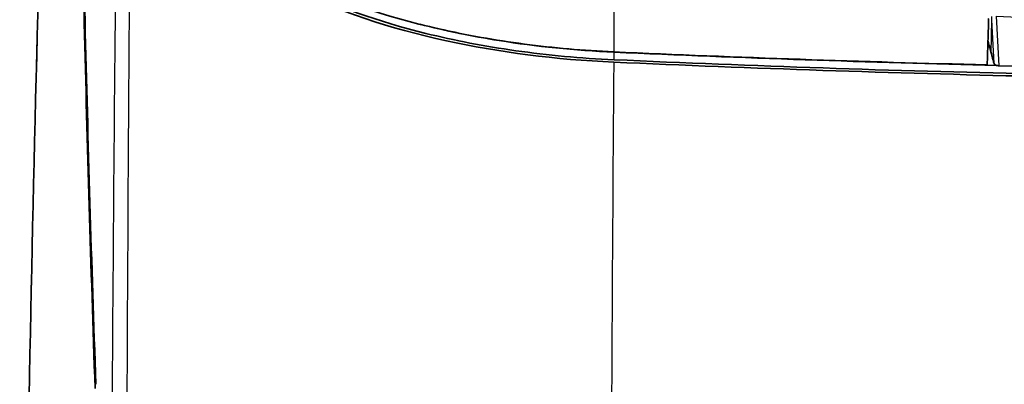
# Model space of a CAD drawing. Header units: millimetres. Extents: x 437 to 2596, y 423 to 1674.
# Tile 44 of 97: x 1069 to 1170, y 1567 to 1605. Entities that reach past the tile are written whole.
import ezdxf

# ---------------------------------------------------------------- set-up
doc = ezdxf.new("R2010")
doc.units = ezdxf.units.MM
doc.header["$LTSCALE"] = 5
doc.layers.add('0_CWD_4', color=7, linetype='Continuous', lineweight=25)
doc.layers.add('0_CWD_Line_035', color=7, linetype='Continuous', lineweight=35)

msp = doc.modelspace()

# ---------------------------------------------------------------- linework, layer by layer
at = {"layer": '0_CWD_4'}
for p, q in [((1129.73, 1606.07), (1129.72, 1601.31)), ((1168.52, 1601.2), (1168.59, 1604.6)), ((1168.59, 1604.6), (1168.57, 1604.94)), ((1168.82, 1600.1), (1168.59, 1604.6)), ((1169.04, 1604.97), (1169.3, 1599.88))]:
    msp.add_line(p, q, dxfattribs=at)
msp.add_ellipse((1211.15, 2030.83), major_axis=(799.49, -4.1), ratio=0.533582, start_param=4.662434, end_param=4.721992, dxfattribs=at)
for points, knots in [([(1077.85, 1403.8), (1077.74, 1442.89), (1077.77, 1481.88), (1077.93, 1520.96), (1078.01, 1540.49), (1078.13, 1560.06), (1078.28, 1579.66), (1078.41, 1597.17), (1078.58, 1614.72), (1078.77, 1632.32)], [0, 0, 0, 0, 0.513778, 0.513778, 0.513778, 0.770667, 0.770667, 0.770667, 1, 1, 1, 1]), ([(1069.25, 1404.93), (1068.99, 1424.76), (1068.84, 1444.58), (1068.81, 1464.39), (1068.78, 1484.2), (1068.86, 1504.01), (1069.06, 1523.83), (1069.26, 1543.66), (1069.57, 1563.5), (1070, 1583.36), (1070.35, 1599.3), (1070.77, 1615.25), (1071.26, 1631.23)], [0, 0, 0, 0, 0.2561512, 0.2561512, 0.2561512, 0.5123024, 0.5123024, 0.5123024, 0.7684535, 0.7684535, 0.7684535, 0.9738692, 0.9738692, 0.9738692, 0.9738692]), ([(1079.51, 1401.33), (1079.51, 1401.61), (1079.49, 1408.7), (1079.46, 1429.41), (1079.42, 1503.69), (1079.67, 1571.15), (1080.06, 1625)], [0, 0, 0, 0, 0.003778, 0.095132, 0.277839, 1, 1, 1, 1]), ([(1129.71, 1600.25), (1129.38, 1554.65), (1129.16, 1495.46), (1129.21, 1429.48), (1129.25, 1407.4), (1129.28, 1397.21), (1129.31, 1390.42), (1129.35, 1378.53), (1129.45, 1361.55), (1129.6, 1341.17), (1129.78, 1321.54), (1129.9, 1308.7), (1129.96, 1302.66)], [0.0000002, 0.0000002, 0.0000002, 0.0000002, 0.4596876, 0.5966573, 0.6651422, 0.6822634, 0.6993846, 0.733627, 0.8021119, 0.8705968, 0.9390816, 1, 1, 1, 1])]:
    msp.add_open_spline(points, degree=3, knots=knots, dxfattribs=at)
msp.add_open_spline([(1129.76, 1600.5), (1129.76, 1600.76), (1129.76, 1601.02), (1129.76, 1601.28)], degree=3, dxfattribs=at)
at = {"layer": '0_CWD_Line_035'}
for points, knots in [([(1074.65, 1641.78), (1074.79, 1629.26), (1075, 1616.75), (1075.59, 1591.72), (1075.97, 1579.2), (1076.4, 1566.7)], [0.000005, 0.000005, 0.000005, 0.000005, 4.213695, 4.213695, 8.425938, 8.425938, 8.425938, 8.425938]), ([(1076.48, 1567.14), (1076.04, 1579.56), (1075.67, 1592.01), (1075.07, 1616.88), (1074.85, 1629.32), (1074.71, 1641.75)], [-8.375427, -8.375427, -8.375427, -8.375427, -4.188355, -4.188355, -0.000345, -0.000345, -0.000345, -0.000345]), ([(1069.18, 1404.65), (1068.81, 1430.85), (1068.65, 1457.24), (1068.78, 1509.58), (1069.06, 1535.62), (1069.96, 1584.86), (1070.55, 1608.15), (1071.26, 1631.23)], [0, 0, 0, 0, 7.906229, 7.906229, 15.704757, 15.704757, 22.750994, 22.750994, 22.750994, 22.750994]), ([(1129.72, 1601.31), (1126.6, 1601.45), (1123.54, 1601.72), (1117.52, 1602.51), (1114.6, 1603.03), (1106.16, 1604.95), (1101.16, 1606.66), (1091.17, 1611.4), (1087.34, 1614.38), (1083.5, 1618.59), (1082.46, 1620.04), (1081.28, 1622.27), (1080.95, 1623.02), (1080.41, 1624.53), (1080.21, 1625.29), (1080.07, 1626.06)], [0.000004, 0.000004, 0.000004, 0.000004, 0.94059, 0.94059, 1.886024, 1.886024, 3.761475, 3.761475, 6.227049, 6.227049, 7.481864, 7.481864, 8.107685, 8.107685, 8.736897, 8.736897, 8.736897, 8.736897]), ([(1080.06, 1625), (1080.62, 1621.93), (1082.25, 1618.84), (1087.34, 1613.35), (1091.16, 1610.34), (1101.3, 1605.53), (1106.66, 1603.73), (1117.9, 1601.27), (1123.76, 1600.52), (1129.71, 1600.25)], [-8.911579, -8.911579, -8.911579, -8.911579, -6.214559, -6.214559, -3.740482, -3.740482, -1.793061, -1.793061, -0.000013, -0.000013, -0.000013, -0.000013]), ([(1129.76, 1600.5), (1126.32, 1600.65), (1122.94, 1600.96), (1116.44, 1601.89), (1113.35, 1602.48), (1105.49, 1604.43), (1101.05, 1605.99), (1092.64, 1609.98), (1088.96, 1612.49), (1084.11, 1617.27), (1082.57, 1619.45), (1081.59, 1621.68)], [-8.017407, -8.017407, -8.017407, -8.017407, -6.978435, -6.978435, -5.965779, -5.965779, -4.273642, -4.273642, -2.278577, -2.278577, -0.753742, -0.753742, -0.753742, -0.753742]), ([(1168.25, 1604.46), (1168.24, 1604.31), (1168.19, 1602.55), (1168.15, 1601.47), (1168.13, 1600.72), (1168.1, 1599.97)], [-0.3245881, -0.3245881, -0.3245881, -0.3245881, -0.2248325, -0.2248325, -0.0000106, -0.0000106, -0.0000106, -0.0000106]), ([(1168.25, 1604.46), (1168.25, 1604.51), (1168.25, 1604.55), (1168.23, 1604.64), (1168.22, 1604.69), (1168.21, 1604.73)], [-0.02767208, -0.02767208, -0.02767208, -0.02767208, -0.01398431, -0.01398431, -0.00013914, -0.00013914, -0.00013914, -0.00013914]), ([(1129.76, 1601.28), (1125.72, 1601.46), (1121.75, 1601.86), (1115.1, 1602.92), (1112.38, 1603.49), (1109.78, 1604.15)], [-8.016146, -8.016146, -8.016146, -8.016146, -6.793574, -6.793574, -5.890777, -5.890777, -5.890777, -5.890777]), ([(1168.52, 1601.2), (1168.42, 1601.54), (1168.33, 1601.89), (1168.22, 1602.3), (1168.2, 1602.37), (1168.18, 1602.43)], [-0.4737385, -0.4737385, -0.4737385, -0.4737385, -0.2368712, -0.2368712, -0.1927939, -0.1927939, -0.1927939, -0.1927939]), ([(1168.1, 1599.97), (1161.69, 1600.13), (1155.28, 1600.32), (1142.49, 1600.77), (1136.1, 1601.02), (1129.72, 1601.31)], [0.000006, 0.000006, 0.000006, 0.000006, 1.926254, 1.926254, 3.850456, 3.850456, 3.850456, 3.850456]), ([(1129.71, 1600.25), (1144.02, 1599.61), (1158.36, 1599.13), (1180.04, 1598.63), (1187.35, 1598.51), (1201.98, 1598.33), (1209.31, 1598.29), (1216.64, 1598.29)], [0.000012, 0.000012, 0.000012, 0.000012, 4.314373, 4.314373, 6.513113, 6.513113, 8.712855, 8.712855, 8.712855, 8.712855]), ([(1216.64, 1598.54), (1202.03, 1598.54), (1187.34, 1598.71), (1158.39, 1599.37), (1144.06, 1599.86), (1129.76, 1600.5)], [-8.698493, -8.698493, -8.698493, -8.698493, -4.312392, -4.312392, -0.000009, -0.000009, -0.000009, -0.000009]), ([(1168.82, 1600.1), (1168.78, 1600.23), (1168.75, 1600.35), (1168.72, 1600.47), (1168.68, 1600.59), (1168.65, 1600.71), (1168.62, 1600.83), (1168.58, 1600.95), (1168.55, 1601.07), (1168.52, 1601.2)], [0, 0, 0, 0, 0.333333, 0.333333, 0.333333, 0.666667, 0.666667, 0.666667, 1, 1, 1, 1]), ([(1168.82, 1600.1), (1168.82, 1600.07), (1168.85, 1600.04), (1168.91, 1599.99), (1168.94, 1599.97), (1169.03, 1599.93), (1169.08, 1599.91), (1169.17, 1599.9), (1169.2, 1599.89), (1169.24, 1599.89), (1169.25, 1599.89), (1169.27, 1599.88), (1169.28, 1599.88), (1169.29, 1599.88), (1169.3, 1599.88), (1169.3, 1599.88)], [0.000001, 0.000001, 0.000001, 0.000001, 0.02178068, 0.02178068, 0.04007851, 0.04007851, 0.05856922, 0.05856922, 0.06812234, 0.06812234, 0.07235606, 0.07235606, 0.07399423, 0.07399423, 0.07550608, 0.07550608, 0.07550608, 0.07550608]), ([(1216.64, 1599.29), (1208.66, 1599.29), (1200.68, 1599.35), (1184.9, 1599.55), (1177.1, 1599.69), (1169.3, 1599.88)], [-4.736794, -4.736794, -4.736794, -4.736794, -2.342271, -2.342271, -0.000009, -0.000009, -0.000009, -0.000009])]:
    msp.add_open_spline(points, degree=3, knots=knots, dxfattribs=at)
for points in [[(1168.66, 1603.14), (1168.66, 1603.14), (1168.66, 1603.14), (1168.66, 1603.14)], [(1129.76, 1601.28), (1142.85, 1600.69), (1155.96, 1600.24), (1169.09, 1599.91)]]:
    msp.add_open_spline(points, degree=3, dxfattribs=at)

doc.saveas('drawing.dxf')
